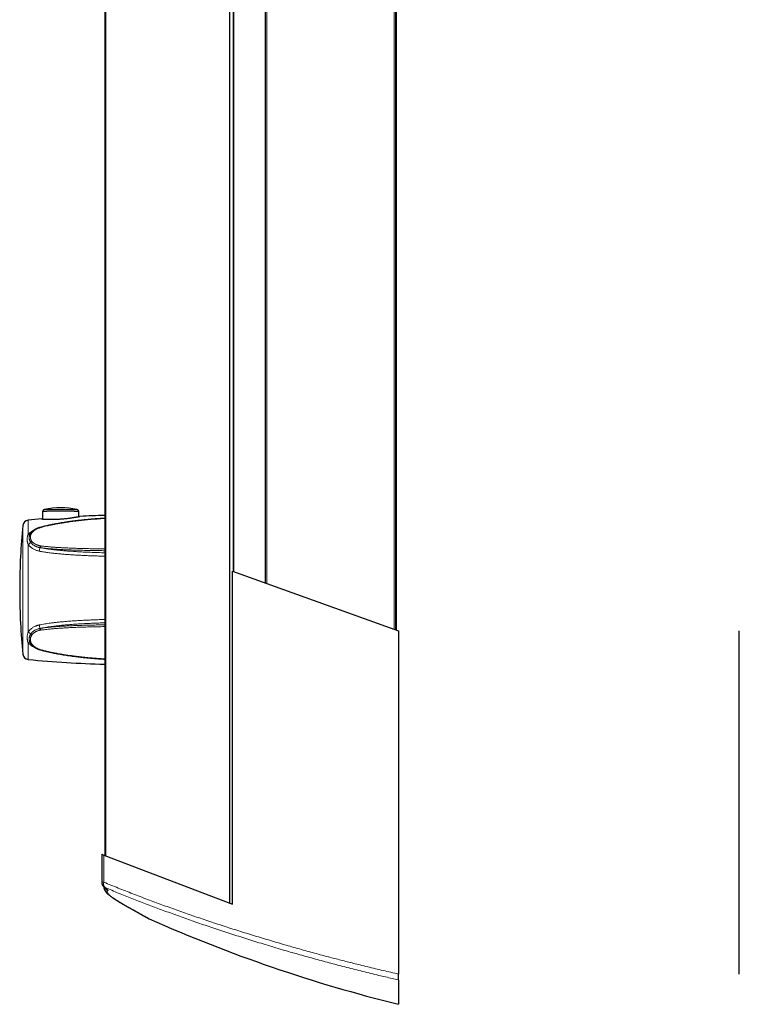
# Model space of a CAD drawing. Header units: millimetres. Extents: x 8 to 913, y 12 to 2661.
# Tile 12 of 39: x 95 to 335, y 1347 to 1676. Entities that reach past the tile are written whole.
import ezdxf

# ---------------------------------------------------------------- set-up
doc = ezdxf.new("R2010")
doc.units = ezdxf.units.MM

msp = doc.modelspace()

# ---------------------------------------------------------------- linework, layer by layer
at = {"color": 7, "linetype": 'Continuous', "lineweight": 30}
for p, q in [((165.02, 1380.71), (165.02, 2550.08)), ((123.3, 2534.1), (123.3, 1396.7)), ((220.43, 1471.89), (220.43, 2458.91)), ((220.43, 1471.89), (220.43, 2458.91)), ((220.45, 1471.88), (220.45, 2458.91)), ((220.63, 1471.82), (220.63, 2458.98)), ((176.9, 1487.52), (176.9, 2443.28)), ((166.29, 1491.33), (166.29, 2439.47)), ((102.58, 1511.58), (102.56, 1508.92)), ((114.67, 1509.73), (114.65, 1511.58)), ((102.03, 1506.18), (101.65, 1506.08)), ((165.92, 1380.37), (165.92, 1491.47)), ((165.92, 1491.47), (221.33, 1471.57)), ((94.92, 1486.12), (94.92, 1484.47)), ((221.33, 1471.57), (221.33, 1357.09)), ((335, 1357.1), (335, 1471.57)), ((98.32, 1467.83), (98.31, 1467.84)), ((122.3, 1397.08), (122.3, 1387.73)), ((122.3, 1397.08), (123.02, 1396.81)), ((123.02, 1396.81), (165.92, 1380.37)), ((122.3, 1387.73), (122.3, 1387.68)), ((138.14, 1375.53), (138.14, 1375.53)), ((221.33, 1355.13), (221.33, 1347.02))]:
    msp.add_line(p, q, dxfattribs=at)
at = {"color": 8, "linetype": 'Continuous', "lineweight": 0}
for p, q in [((123.66, 1396.56), (123.66, 2534.23)), ((219.85, 1472.1), (219.85, 2458.7)), ((220.43, 1471.89), (220.43, 2458.91)), ((220.43, 1471.89), (220.43, 2458.91)), ((177.39, 1487.35), (177.39, 2443.45)), ((166.34, 1491.31), (166.34, 2439.48)), ((97.77, 1508.53), (97.77, 1503.78)), ((95.97, 1463.84), (95.97, 1506.74)), ((102.09, 1506.11), (101.71, 1506.01)), ((97.77, 1500.44), (97.77, 1471.21)), ((102.01, 1499.32), (101.63, 1499.38)), ((101.71, 1500), (102.09, 1499.95)), ((101.63, 1472.4), (102.01, 1472.47)), ((102.09, 1471.84), (101.71, 1471.78)), ((97.77, 1467.67), (97.77, 1462.05)), ((101.71, 1465.41), (102.09, 1465.3)), ((123.02, 1396.81), (123.02, 1387.73))]:
    msp.add_line(p, q, dxfattribs=at)
at = {"color": 8, "linetype": 'Continuous', "lineweight": 0, "flags": 128}
for points in [[(101.71, 1506.01), (101.69, 1506.04), (101.67, 1506.07), (101.65, 1506.08), (101.65, 1506.08)], [(102.09, 1506.11), (102.06, 1506.15), (102.05, 1506.17), (102.03, 1506.18), (102.03, 1506.18)], [(101.64, 1465.32), (101.65, 1465.33), (101.67, 1465.34), (101.69, 1465.37), (101.71, 1465.41)], [(102.02, 1465.22), (102.03, 1465.22), (102.05, 1465.23), (102.06, 1465.26), (102.09, 1465.3)], [(123.02, 1387.73), (122.9, 1387.73), (122.79, 1387.73), (122.69, 1387.73), (122.6, 1387.73), (122.52, 1387.73), (122.45, 1387.73), (122.39, 1387.73), (122.35, 1387.73), (122.32, 1387.73), (122.3, 1387.73), (122.3, 1387.73)], [(129.59, 1380.32), (129.68, 1380.25), (129.81, 1380.17)], [(129.81, 1380.19), (129.81, 1380.19), (129.95, 1380.12)]]:
    msp.add_lwpolyline(points, dxfattribs=at)
at = {"color": 7, "linetype": 'Continuous', "lineweight": 30, "flags": 128}
msp.add_lwpolyline([(220.44, 1479.9), (220.44, 1480.08), (220.44, 1480.26), (220.44, 1480.43), (220.44, 1480.61), (220.44, 1480.78), (220.44, 1480.95), (220.44, 1481.11), (220.44, 1481.26), (220.44, 1481.41), (220.44, 1481.55), (220.44, 1481.68), (220.44, 1481.8), (220.44, 1481.91), (220.44, 1482.01), (220.44, 1482.11), (220.44, 1482.18), (220.44, 1482.25), (220.44, 1482.31), (220.44, 1482.35), (220.44, 1482.38), (220.44, 1482.39), (220.44, 1482.4), (220.44, 1482.39), (220.44, 1482.36), (220.44, 1482.33), (220.44, 1482.28), (220.44, 1482.22), (220.44, 1482.15), (220.44, 1482.06), (220.44, 1481.97), (220.44, 1481.86), (220.44, 1481.74), (220.44, 1481.62), (220.44, 1481.48), (220.44, 1481.34), (220.44, 1481.19), (220.44, 1481.03), (220.44, 1480.86), (220.44, 1480.69), (220.44, 1480.52), (220.44, 1480.35), (220.44, 1480.17), (220.44, 1479.99), (220.44, 1479.81), (220.44, 1479.63), (220.44, 1479.45), (220.44, 1479.27), (220.44, 1479.1), (220.44, 1478.93), (220.44, 1478.77), (220.44, 1478.61), (220.44, 1478.46), (220.44, 1478.31), (220.44, 1478.18), (220.44, 1478.05), (220.44, 1477.93), (220.44, 1477.83), (220.44, 1477.73), (220.44, 1477.65), (220.44, 1477.57), (220.44, 1477.51), (220.44, 1477.46), (220.44, 1477.43), (220.44, 1477.41), (220.44, 1477.4), (220.44, 1477.4), (220.44, 1477.42), (220.44, 1477.45), (220.44, 1477.49), (220.44, 1477.54), (220.44, 1477.61), (220.44, 1477.69), (220.44, 1477.78), (220.44, 1477.88), (220.44, 1477.99), (220.44, 1478.11), (220.44, 1478.24), (220.44, 1478.38), (220.44, 1478.53), (220.44, 1478.69), (220.44, 1478.85), (220.44, 1479.01), (220.44, 1479.18), (220.44, 1479.36), (220.44, 1479.54), (220.44, 1479.72), (220.44, 1479.9)], dxfattribs=at)
at = {"color": 7, "linetype": 'Continuous', "lineweight": 30}
for centre, radius, start, end in [((97.96, 1506.54), 2, 95.3731, 174.1392), ((135.42, 1108.3), 402, 94.7362, 95.3731), ((135.42, 1108.3), 402, 91.7275, 92.9105), ((296.92, 1486.12), 202, 174.1392, 180), ((296.92, 1484.47), 202, 180, 185.8608), ((97.96, 1464.04), 2, 185.8608, 264.6269), ((135.42, 1862.29), 402, 264.6269, 268.2725), ((124.3, 1387.73), 2, 180, 233.9908), ((124.3, 1387.68), 2, 180, 227.6423), ((341.21, 1832.43), 500, 246.0367, 256.1272)]:
    msp.add_arc(centre, radius, start, end, dxfattribs=at)
at = {"color": 8, "linetype": 'Continuous', "lineweight": 0}
for centre, radius, start, end in [((97.97, 1504.46), 0.711, 253.7934, 311.5979), ((97.28, 1501.73), 1.38, 291.047, 337.019), ((99.18, 1500.96), 0.669, 114.0814, 160.2198), ((98.81, 1503.94), 0.309, 72.2874, 139.661), ((97.74, 1499.47), 3.89, 340.9308, 358.7392), ((103.22, 1499.5), 1.59, 161.5356, 184.2319), ((103.64, 1499.45), 1.63, 162.2974, 184.6442), ((97.61, 1472.28), 4.02, 1.7005, 18.7904), ((103.24, 1472.29), 1.61, 176.0249, 198.2863), ((103.66, 1472.34), 1.65, 175.5873, 197.551), ((97.26, 1469.89), 1.42, 24.5868, 68.6889), ((99.19, 1470.72), 0.683, 201.1499, 245.7371), ((98, 1467), 0.702, 48.1328, 108.6973), ((98.8, 1467.56), 0.305, 220.7982, 290.4512), ((124.13, 1387.44), 1.71, 207.8362, 226.1721), ((124.51, 1387.13), 1.61, 158.0087, 227.6996), ((124.11, 1387.47), 1.68, 233.9954, 246.0418), ((125.21, 1386.73), 2.01, 204.2704, 243.9735)]:
    msp.add_arc(centre, radius, start, end, dxfattribs=at)
at = {"color": 7, "linetype": 'Continuous', "lineweight": 30}
msp.add_ellipse((108.62, 1496.36), major_axis=(-19.9, 0), ratio=0.821138, start_param=4.439021, end_param=4.985912, dxfattribs=at)
for points, knots in [([(103.24, 1512.09), (103.21, 1512.08), (103.15, 1512.07), (103.07, 1512.03), (102.98, 1511.99), (102.91, 1511.95), (102.83, 1511.89), (102.76, 1511.82), (102.69, 1511.75), (102.63, 1511.67), (102.6, 1511.61), (102.58, 1511.58), (102.58, 1511.58)], [0, 0, 0, 0, 0.101371, 0.21931, 0.317769, 0.42288, 0.53225, 0.644351, 0.758237, 0.873322, 0.989233, 1, 1, 1, 1]), ([(102.58, 1511.58), (102.58, 1511.58), (102.58, 1511.58), (102.61, 1511.58), (102.68, 1511.58), (102.76, 1511.58), (102.82, 1511.58), (102.84, 1511.58)], [0, 0, 0, 0, 0.14854, 0.388931, 0.631125, 0.875565, 1, 1, 1, 1]), ([(102.84, 1511.58), (102.88, 1511.58), (102.97, 1511.58), (103.15, 1511.58), (103.35, 1511.59), (103.58, 1511.59), (103.83, 1511.59), (104.11, 1511.59), (104.4, 1511.6), (104.73, 1511.6), (105.09, 1511.6), (105.49, 1511.6), (105.91, 1511.61), (106.36, 1511.61), (106.85, 1511.61), (107.38, 1511.61), (107.91, 1511.61), (108.47, 1511.61), (109, 1511.61), (109.5, 1511.61), (109.95, 1511.61), (110.4, 1511.61), (110.84, 1511.61), (111.27, 1511.61), (111.67, 1511.6), (112.06, 1511.6), (112.4, 1511.6), (112.7, 1511.6), (112.99, 1511.59), (113.28, 1511.59), (113.57, 1511.59), (113.82, 1511.59), (114.05, 1511.58), (114.25, 1511.58), (114.41, 1511.58), (114.54, 1511.58), (114.61, 1511.58), (114.65, 1511.58), (114.65, 1511.58), (114.65, 1511.58)], [0, 0, 0, 0, 0.023525, 0.047264, 0.071167, 0.095265, 0.119414, 0.143726, 0.168163, 0.192751, 0.221213, 0.249828, 0.278662, 0.307787, 0.341352, 0.375306, 0.409448, 0.443976, 0.481652, 0.510239, 0.538935, 0.568078, 0.597345, 0.625716, 0.654217, 0.680939, 0.707782, 0.729938, 0.752176, 0.778164, 0.804306, 0.830707, 0.857303, 0.883294, 0.909511, 0.936228, 0.963221, 0.985883, 1, 1, 1, 1]), ([(114.65, 1511.58), (114.65, 1511.58), (114.63, 1511.62), (114.59, 1511.68), (114.54, 1511.75), (114.48, 1511.82), (114.41, 1511.88), (114.34, 1511.93), (114.27, 1511.98), (114.2, 1512.02), (114.13, 1512.05), (114.06, 1512.07), (114.02, 1512.09), (113.99, 1512.09), (113.99, 1512.09)], [0, 0, 0, 0, 0.024907, 0.135661, 0.243867, 0.34941, 0.452117, 0.551745, 0.64797, 0.740361, 0.828352, 0.9112, 0.98793, 1, 1, 1, 1]), ([(123.3, 1509.14), (123.12, 1509.13), (122.49, 1509.1), (121.42, 1509.03), (120.08, 1508.93), (118.76, 1508.82), (117.45, 1508.7), (116.16, 1508.58), (114.9, 1508.44), (113.69, 1508.3), (112.53, 1508.16), (111.41, 1508), (110.34, 1507.85), (109.29, 1507.69), (108.29, 1507.52), (107.35, 1507.35), (106.49, 1507.2), (105.71, 1507.04), (104.99, 1506.89), (104.27, 1506.74), (103.57, 1506.58), (102.9, 1506.41), (102.39, 1506.28), (102.11, 1506.21), (102.03, 1506.18)], [0, 0, 0, 0, 0.024702, 0.087771, 0.150043, 0.211557, 0.272348, 0.332808, 0.392004, 0.448558, 0.502804, 0.555037, 0.605493, 0.654367, 0.701822, 0.747994, 0.787291, 0.823854, 0.858322, 0.891101, 0.92586, 0.959027, 0.987488, 1, 1, 1, 1]), ([(102.23, 1508.92), (102.23, 1508.92), (102.25, 1508.93), (102.32, 1508.93), (102.43, 1508.93), (102.57, 1508.92), (102.74, 1508.92), (102.94, 1508.91), (103.17, 1508.9), (103.43, 1508.89), (103.72, 1508.88), (104.03, 1508.86), (104.39, 1508.85), (104.8, 1508.84), (105.27, 1508.84), (105.79, 1508.84), (106.32, 1508.84), (106.87, 1508.85), (107.43, 1508.87), (108, 1508.9), (108.57, 1508.93), (109.13, 1508.98), (109.7, 1509.02), (110.26, 1509.08), (110.81, 1509.14), (111.34, 1509.21), (111.86, 1509.28), (112.35, 1509.35), (112.8, 1509.42), (113.2, 1509.48), (113.57, 1509.55), (113.88, 1509.6), (114.16, 1509.65), (114.4, 1509.69), (114.62, 1509.72), (114.79, 1509.75), (114.91, 1509.77), (114.98, 1509.78), (115, 1509.78), (115.01, 1509.78)], [0, 0, 0, 0, 0.005953, 0.02831, 0.050042, 0.071912, 0.094197, 0.116615, 0.140035, 0.163591, 0.187541, 0.211615, 0.238413, 0.265361, 0.298244, 0.331368, 0.364248, 0.397339, 0.430216, 0.463288, 0.496164, 0.529227, 0.562103, 0.595167, 0.628043, 0.661117, 0.693996, 0.727094, 0.75781, 0.788734, 0.816692, 0.844839, 0.870316, 0.895966, 0.922205, 0.948669, 0.971597, 0.994696, 1, 1, 1, 1]), ([(101.65, 1506.08), (101.58, 1506.06), (101.44, 1506.02), (101.22, 1505.95), (101, 1505.87), (100.78, 1505.78), (100.57, 1505.69), (100.36, 1505.59), (100.16, 1505.48), (99.96, 1505.37), (99.77, 1505.26), (99.59, 1505.13), (99.41, 1505), (99.24, 1504.87), (99.09, 1504.73), (98.94, 1504.58), (98.8, 1504.43), (98.68, 1504.29), (98.61, 1504.19), (98.58, 1504.14)], [0, 0, 0, 0, 0.0506, 0.109727, 0.169044, 0.228556, 0.28826, 0.348148, 0.408208, 0.468422, 0.528768, 0.589219, 0.649766, 0.710365, 0.77012, 0.82978, 0.889271, 0.948518, 1, 1, 1, 1]), ([(98.58, 1504.14), (98.57, 1504.13), (98.52, 1504.06), (98.45, 1503.95), (98.36, 1503.79), (98.3, 1503.67), (98.27, 1503.59), (98.27, 1503.58)], [0, 0, 0, 0, 0.078082, 0.355904, 0.633381, 0.910142, 1, 1, 1, 1]), ([(98.31, 1467.83), (98.34, 1467.78), (98.39, 1467.67), (98.47, 1467.52), (98.54, 1467.41), (98.57, 1467.36)], [0, 0, 0, 0, 0.310522, 0.666261, 1, 1, 1, 1]), ([(98.57, 1467.37), (98.58, 1467.34), (98.63, 1467.27), (98.73, 1467.14), (98.86, 1466.98), (99, 1466.83), (99.14, 1466.68), (99.3, 1466.54), (99.47, 1466.4), (99.65, 1466.27), (99.83, 1466.14), (100.02, 1466.02), (100.22, 1465.91), (100.42, 1465.8), (100.63, 1465.7), (100.85, 1465.6), (101.07, 1465.51), (101.29, 1465.43), (101.49, 1465.37), (101.6, 1465.34), (101.64, 1465.32)], [0, 0, 0, 0, 0.021815, 0.079594, 0.137792, 0.196367, 0.255267, 0.314437, 0.373823, 0.433243, 0.49296, 0.552576, 0.612208, 0.67183, 0.731419, 0.790955, 0.850419, 0.9098, 0.969088, 1, 1, 1, 1]), ([(101.64, 1465.32), (101.69, 1465.31), (101.82, 1465.27), (101.95, 1465.24), (102.02, 1465.22)], [0, 0, 0, 0, 0.395238, 1, 1, 1, 1]), ([(102.02, 1465.22), (102.11, 1465.19), (102.38, 1465.11), (102.87, 1464.99), (103.49, 1464.83), (104.15, 1464.67), (104.84, 1464.52), (105.56, 1464.36), (106.32, 1464.21), (107.14, 1464.05), (108.01, 1463.89), (108.94, 1463.73), (109.92, 1463.57), (110.92, 1463.42), (111.95, 1463.27), (113.01, 1463.13), (114.11, 1463), (115.24, 1462.86), (116.42, 1462.74), (117.65, 1462.62), (118.91, 1462.5), (120.21, 1462.4), (121.52, 1462.3), (122.55, 1462.23), (123.15, 1462.2), (123.3, 1462.19)], [0, 0, 0, 0, 0.0125606, 0.040062, 0.0702619, 0.1019077, 0.1347823, 0.1691253, 0.2052405, 0.2435473, 0.2846607, 0.3292449, 0.3750511, 0.4220295, 0.4702914, 0.5199626, 0.5711901, 0.6241472, 0.6790397, 0.7361145, 0.7957022, 0.8560987, 0.9169354, 0.9784911, 1, 1, 1, 1]), ([(122.95, 1386.26), (122.95, 1386.22), (122.96, 1386.14), (122.97, 1386), (123, 1385.86), (123.03, 1385.72), (123.07, 1385.59), (123.11, 1385.45), (123.16, 1385.32), (123.22, 1385.19), (123.29, 1385.06), (123.36, 1384.94), (123.45, 1384.8), (123.54, 1384.67), (123.65, 1384.52), (123.78, 1384.37), (123.93, 1384.2), (124.1, 1384.03), (124.29, 1383.84), (124.5, 1383.66), (124.72, 1383.47), (124.94, 1383.3), (125.16, 1383.12), (125.39, 1382.95), (125.63, 1382.77), (125.88, 1382.6), (126.13, 1382.42), (126.39, 1382.25), (126.66, 1382.07), (126.94, 1381.89), (127.22, 1381.71), (127.52, 1381.52), (127.82, 1381.33), (128.14, 1381.14), (128.46, 1380.95), (128.8, 1380.75), (129.14, 1380.55), (129.48, 1380.36), (129.7, 1380.23), (129.81, 1380.17)], [0, 0, 0, 0, 0.008583, 0.021276, 0.034281, 0.047685, 0.061589, 0.076108, 0.091384, 0.107951, 0.124989, 0.143465, 0.163645, 0.185922, 0.210787, 0.238829, 0.270594, 0.306056, 0.344316, 0.382885, 0.420269, 0.456397, 0.491799, 0.525869, 0.559332, 0.592326, 0.624954, 0.657298, 0.689421, 0.721374, 0.753201, 0.784937, 0.816615, 0.847558, 0.878986, 0.91043, 0.941882, 0.973333, 1, 1, 1, 1]), ([(122.95, 1386.25), (122.95, 1386.24), (122.96, 1386.18), (122.97, 1386.08), (122.99, 1385.93), (123.02, 1385.79), (123.06, 1385.66), (123.1, 1385.52), (123.15, 1385.39), (123.21, 1385.26), (123.28, 1385.13), (123.35, 1385), (123.43, 1384.87), (123.53, 1384.73), (123.63, 1384.59), (123.76, 1384.43), (123.9, 1384.27), (124.07, 1384.09), (124.26, 1383.91), (124.47, 1383.72), (124.68, 1383.54), (124.88, 1383.37), (125.1, 1383.21), (125.32, 1383.03), (125.56, 1382.86), (125.8, 1382.68), (126.06, 1382.51), (126.32, 1382.33), (126.58, 1382.15), (126.86, 1381.97), (127.14, 1381.79), (127.44, 1381.6), (127.74, 1381.41), (128.05, 1381.22), (128.37, 1381.03), (128.7, 1380.83), (129.04, 1380.63), (129.4, 1380.43), (129.65, 1380.28), (129.79, 1380.2), (129.81, 1380.19)], [0, 0, 0, 0, 0.002209, 0.014974, 0.02804, 0.04149, 0.055424, 0.069956, 0.085216, 0.101241, 0.118629, 0.137304, 0.157567, 0.17978, 0.204401, 0.231994, 0.263156, 0.298178, 0.336279, 0.375259, 0.413176, 0.445424, 0.479174, 0.513957, 0.548027, 0.581539, 0.614614, 0.647334, 0.679758, 0.711925, 0.743862, 0.775587, 0.807112, 0.838451, 0.86999, 0.901521, 0.933045, 0.964558, 0.996054, 1, 1, 1, 1]), ([(123.12, 1386.11), (123.15, 1386.09), (123.2, 1386.05), (123.28, 1385.99), (123.36, 1385.93), (123.44, 1385.87), (123.5, 1385.82), (123.55, 1385.78), (123.59, 1385.75), (123.61, 1385.72), (123.63, 1385.71), (123.64, 1385.7), (123.64, 1385.7), (123.64, 1385.7)], [0, 0, 0, 0, 0.080584, 0.184218, 0.292292, 0.404797, 0.514141, 0.619617, 0.720609, 0.806351, 0.887224, 0.963167, 1, 1, 1, 1]), ([(129.8, 1380.2), (129.85, 1380.17), (130.02, 1380.07), (130.32, 1379.9), (130.71, 1379.68), (131.08, 1379.47), (131.44, 1379.27), (131.79, 1379.07), (132.14, 1378.87), (132.48, 1378.68), (132.8, 1378.5), (133.12, 1378.32), (133.42, 1378.15), (133.72, 1377.99), (134, 1377.83), (134.28, 1377.67), (134.54, 1377.52), (134.8, 1377.38), (135.05, 1377.24), (135.28, 1377.11), (135.51, 1376.98), (135.73, 1376.86), (135.94, 1376.75), (136.13, 1376.64), (136.32, 1376.53), (136.5, 1376.43), (136.67, 1376.34), (136.82, 1376.25), (136.97, 1376.17), (137.11, 1376.09), (137.24, 1376.02), (137.35, 1375.96), (137.46, 1375.9), (137.56, 1375.84), (137.64, 1375.8), (137.72, 1375.75), (137.78, 1375.72), (137.84, 1375.69), (137.88, 1375.66), (137.92, 1375.64), (137.93, 1375.63), (137.94, 1375.63), (137.94, 1375.63), (137.94, 1375.63)], [0, 0, 0, 0, 0.008166, 0.034399, 0.060538, 0.08656, 0.112483, 0.138597, 0.164653, 0.190653, 0.216604, 0.242508, 0.268372, 0.2942, 0.319995, 0.345763, 0.371508, 0.397234, 0.422945, 0.448646, 0.47434, 0.50003, 0.525721, 0.551415, 0.577119, 0.602801, 0.628433, 0.654057, 0.679666, 0.705255, 0.730815, 0.756339, 0.781815, 0.807226, 0.832548, 0.857891, 0.883138, 0.908244, 0.933108, 0.957509, 0.977497, 0.993654, 1, 1, 1, 1]), ([(129.81, 1380.17), (129.9, 1380.11), (130.13, 1379.99), (130.48, 1379.79), (130.86, 1379.57), (131.23, 1379.36), (131.59, 1379.16), (131.94, 1378.97), (132.28, 1378.77), (132.61, 1378.59), (132.93, 1378.41), (133.24, 1378.23), (133.54, 1378.06), (133.84, 1377.9), (134.12, 1377.74), (134.39, 1377.59), (134.65, 1377.45), (134.91, 1377.3), (135.15, 1377.17), (135.39, 1377.04), (135.61, 1376.91), (135.82, 1376.8), (136.03, 1376.68), (136.22, 1376.58), (136.4, 1376.47), (136.58, 1376.38), (136.74, 1376.29), (136.89, 1376.2), (137.04, 1376.12), (137.17, 1376.05), (137.29, 1375.98), (137.41, 1375.92), (137.51, 1375.86), (137.61, 1375.81), (137.69, 1375.76), (137.76, 1375.72), (137.83, 1375.69), (137.88, 1375.66), (137.93, 1375.63), (137.97, 1375.61), (137.99, 1375.6), (138.02, 1375.59), (138.03, 1375.58), (138.04, 1375.57), (138.06, 1375.56), (138.08, 1375.56), (138.1, 1375.55), (138.11, 1375.54), (138.13, 1375.53), (138.14, 1375.53)], [0, 0, 0, 0, 0.018212, 0.043566, 0.068835, 0.094001, 0.119156, 0.144354, 0.169514, 0.19464, 0.219736, 0.244808, 0.269859, 0.294893, 0.319917, 0.344903, 0.369867, 0.394837, 0.419805, 0.444758, 0.469688, 0.494585, 0.51944, 0.544244, 0.568766, 0.593659, 0.618512, 0.643331, 0.668122, 0.69289, 0.717644, 0.742391, 0.76714, 0.7919, 0.816687, 0.841524, 0.86645, 0.891537, 0.91694, 0.943074, 0.971597, 0.979637, 0.985877, 0.989871, 0.993047, 0.995539, 0.997541, 0.999204, 1, 1, 1, 1]), ([(221.33, 1355.13), (221.33, 1355.14), (221.33, 1355.16), (221.33, 1355.23), (221.33, 1355.31), (221.33, 1355.42), (221.33, 1355.55), (221.33, 1355.7), (221.33, 1355.86), (221.33, 1356.04), (221.33, 1356.24), (221.33, 1356.44), (221.33, 1356.65), (221.33, 1356.87), (221.33, 1357.02), (221.33, 1357.09)], [0, 0, 0, 0, 0.076637, 0.153514, 0.230143, 0.306809, 0.383722, 0.460389, 0.5366, 0.613051, 0.689271, 0.766508, 0.843982, 0.921231, 1, 1, 1, 1])]:
    msp.add_open_spline(points, degree=3, knots=knots, dxfattribs=at)
at = {"color": 8, "linetype": 'Continuous', "lineweight": 0}
for points, knots in [([(103.24, 1512.09), (103.25, 1512.09), (103.26, 1512.09), (103.33, 1512.09), (103.45, 1512.09), (103.6, 1512.1), (103.8, 1512.1), (104.04, 1512.1), (104.32, 1512.1), (104.64, 1512.1), (104.97, 1512.11), (105.31, 1512.11), (105.65, 1512.11), (106.01, 1512.11), (106.4, 1512.11), (106.82, 1512.12), (107.28, 1512.12), (107.75, 1512.12), (108.24, 1512.12), (108.76, 1512.12), (109.3, 1512.12), (109.83, 1512.12), (110.33, 1512.12), (110.78, 1512.11), (111.19, 1512.11), (111.59, 1512.11), (111.98, 1512.11), (112.32, 1512.11), (112.62, 1512.1), (112.89, 1512.1), (113.14, 1512.1), (113.35, 1512.1), (113.53, 1512.1), (113.67, 1512.09), (113.79, 1512.09), (113.88, 1512.09), (113.95, 1512.09), (113.98, 1512.09), (113.99, 1512.09), (113.99, 1512.09)], [0, 0, 0, 0, 0.026567, 0.053229, 0.079805, 0.106267, 0.132807, 0.159286, 0.188277, 0.217341, 0.246349, 0.272265, 0.298248, 0.32424, 0.350169, 0.381131, 0.412179, 0.443234, 0.474205, 0.50952, 0.544956, 0.580385, 0.615693, 0.644714, 0.673869, 0.70305, 0.732167, 0.761156, 0.785688, 0.810299, 0.834895, 0.859406, 0.880177, 0.901018, 0.921849, 0.942606, 0.96346, 0.984403, 1, 1, 1, 1]), ([(123.3, 1509.08), (123.08, 1509.07), (122, 1509.02), (120.08, 1508.87), (117.72, 1508.67), (115.58, 1508.46), (113.65, 1508.24), (111.72, 1507.98), (109.96, 1507.72), (108.35, 1507.46), (106.89, 1507.2), (105.45, 1506.92), (104.16, 1506.64), (103.04, 1506.37), (102.4, 1506.2), (102.09, 1506.11)], [0, 0, 0, 0, 0.030689, 0.150334, 0.269969, 0.360381, 0.450804, 0.541223, 0.631627, 0.700444, 0.769277, 0.838098, 0.9069, 0.953451, 1, 1, 1, 1]), ([(97.77, 1503.78), (97.84, 1503.86), (97.97, 1504.02), (98.19, 1504.24), (98.45, 1504.46), (98.74, 1504.67), (99.06, 1504.88), (99.36, 1505.04), (99.56, 1505.12), (99.62, 1505.15)], [0, 0, 0, 0, 0.145571, 0.291144, 0.439942, 0.588743, 0.754426, 0.920111, 1, 1, 1, 1]), ([(101.71, 1506.01), (101.59, 1505.97), (101.36, 1505.9), (101.01, 1505.77), (100.67, 1505.63), (100.35, 1505.47), (100.05, 1505.29), (99.77, 1505.11), (99.51, 1504.9), (99.28, 1504.69), (99.08, 1504.47), (98.96, 1504.31), (98.91, 1504.24)], [0, 0, 0, 0, 0.098641, 0.197284, 0.2987274, 0.4001727, 0.5000618, 0.5999515, 0.7026229, 0.8052936, 0.9023327, 1, 1, 1, 1]), ([(97.77, 1500.44), (97.73, 1500.54), (97.65, 1500.73), (97.56, 1501.02), (97.49, 1501.31), (97.43, 1501.61), (97.4, 1501.9), (97.4, 1502.23), (97.42, 1502.6), (97.48, 1502.96), (97.56, 1503.27), (97.66, 1503.53), (97.74, 1503.7), (97.77, 1503.78)], [0, 0, 0, 0, 0.084343, 0.16877, 0.253135, 0.339881, 0.42669, 0.51344, 0.633631, 0.753816, 0.835865, 0.917971, 1, 1, 1, 1]), ([(98.55, 1501.19), (98.5, 1501.27), (98.39, 1501.44), (98.27, 1501.7), (98.17, 1501.97), (98.11, 1502.24), (98.08, 1502.51), (98.08, 1502.79), (98.11, 1503.06), (98.17, 1503.31), (98.22, 1503.48), (98.26, 1503.56), (98.27, 1503.58)], [0, 0, 0, 0, 0.110522, 0.221051, 0.334699, 0.448354, 0.558799, 0.669245, 0.78245, 0.895652, 0.978179, 1, 1, 1, 1]), ([(98.91, 1504.24), (98.86, 1504.16), (98.76, 1504.02), (98.65, 1503.79), (98.57, 1503.55), (98.51, 1503.31), (98.48, 1503.06), (98.48, 1502.81), (98.5, 1502.56), (98.55, 1502.32), (98.62, 1502.12), (98.7, 1501.93), (98.79, 1501.75), (98.87, 1501.63), (98.91, 1501.57)], [0, 0, 0, 0, 0.087314, 0.174636, 0.26434, 0.354052, 0.444722, 0.535393, 0.628244, 0.721091, 0.790241, 0.859389, 0.929696, 1, 1, 1, 1]), ([(101.63, 1499.38), (101.5, 1499.41), (101.24, 1499.46), (100.86, 1499.57), (100.48, 1499.7), (100.13, 1499.86), (99.8, 1500.04), (99.49, 1500.24), (99.21, 1500.46), (98.96, 1500.69), (98.73, 1500.94), (98.61, 1501.11), (98.55, 1501.19)], [0, 0, 0, 0, 0.099233, 0.199158, 0.301244, 0.404069, 0.503299, 0.603198, 0.705205, 0.807942, 0.903664, 1, 1, 1, 1]), ([(98.91, 1501.57), (98.96, 1501.5), (99.08, 1501.35), (99.28, 1501.13), (99.52, 1500.92), (99.78, 1500.73), (100.06, 1500.55), (100.36, 1500.4), (100.69, 1500.26), (101.03, 1500.15), (101.37, 1500.06), (101.6, 1500.02), (101.71, 1500)], [0, 0, 0, 0, 0.098626, 0.197254, 0.298598, 0.399942, 0.501201, 0.602458, 0.706645, 0.810829, 0.905117, 1, 1, 1, 1]), ([(101.42, 1498.2), (101.26, 1498.23), (100.95, 1498.3), (100.49, 1498.44), (100.04, 1498.62), (99.62, 1498.82), (99.23, 1499.05), (98.86, 1499.3), (98.52, 1499.58), (98.22, 1499.87), (97.97, 1500.16), (97.84, 1500.35), (97.77, 1500.44)], [0, 0, 0, 0, 0.10119, 0.20238, 0.306481, 0.41058, 0.511784, 0.612986, 0.717218, 0.821448, 0.910463, 1, 1, 1, 1]), ([(123.3, 1496.51), (123.25, 1496.52), (122.55, 1496.53), (121.23, 1496.57), (119.32, 1496.63), (117.48, 1496.7), (115.69, 1496.78), (113.97, 1496.87), (112.25, 1496.97), (110.58, 1497.09), (108.98, 1497.22), (107.43, 1497.36), (105.89, 1497.53), (104.62, 1497.68), (103.62, 1497.82), (102.88, 1497.94), (102.15, 1498.06), (101.66, 1498.15), (101.42, 1498.2)], [0, 0, 0, 0, 0.007445, 0.093741, 0.180075, 0.266409, 0.344742, 0.423074, 0.501458, 0.579841, 0.650539, 0.721236, 0.792041, 0.862843, 0.89711, 0.931377, 0.965689, 1, 1, 1, 1]), ([(123.3, 1498.35), (122.64, 1498.36), (121.34, 1498.37), (119.4, 1498.4), (117.48, 1498.44), (115.55, 1498.48), (113.75, 1498.54), (112.07, 1498.59), (110.52, 1498.65), (108.97, 1498.73), (107.43, 1498.82), (106.08, 1498.91), (104.91, 1499), (103.94, 1499.09), (102.97, 1499.2), (102.33, 1499.28), (102.01, 1499.32)], [0, 0, 0, 0, 0.091439, 0.181153, 0.270876, 0.360597, 0.450308, 0.523095, 0.595901, 0.668706, 0.741497, 0.814271, 0.860702, 0.907144, 0.953579, 1, 1, 1, 1]), ([(102.01, 1499.32), (102.42, 1499.25), (103.24, 1499.1), (104.48, 1498.91), (105.73, 1498.74), (106.98, 1498.59), (108.24, 1498.47), (109.71, 1498.33), (111.39, 1498.2), (113.29, 1498.07), (115.18, 1497.96), (116.49, 1497.89), (117.99, 1497.82), (119.69, 1497.76), (121.73, 1497.69), (122.93, 1497.66), (123.3, 1497.65)], [0, 0, 0, 0, 0.0592629, 0.1185496, 0.1778711, 0.2372174, 0.2965617, 0.3558629, 0.4445161, 0.5331816, 0.6218521, 0.7105121, 0.7157027, 0.8321376, 0.9485798, 1, 1, 1, 1]), ([(102.09, 1499.95), (102.49, 1499.9), (103.3, 1499.79), (104.54, 1499.66), (105.78, 1499.55), (107.02, 1499.46), (108.28, 1499.39), (109.74, 1499.31), (111.41, 1499.23), (113.3, 1499.16), (115.19, 1499.1), (116.49, 1499.07), (117.99, 1499.03), (119.68, 1499), (121.72, 1498.97), (122.93, 1498.96), (123.3, 1498.95)], [0, 0, 0, 0, 0.059202, 0.118429, 0.177691, 0.236979, 0.296264, 0.355504, 0.444065, 0.53264, 0.62122, 0.709787, 0.715202, 0.831439, 0.947686, 1, 1, 1, 1]), ([(101.42, 1473.57), (101.73, 1473.64), (102.35, 1473.76), (103.29, 1473.92), (104.24, 1474.07), (105.3, 1474.22), (106.47, 1474.36), (107.75, 1474.5), (109.25, 1474.65), (110.97, 1474.8), (112.9, 1474.94), (114.82, 1475.06), (116.72, 1475.16), (118.63, 1475.25), (120.46, 1475.32), (122.02, 1475.37), (122.94, 1475.39), (123.3, 1475.4)], [0, 0, 0, 0, 0.043811, 0.087624, 0.131533, 0.175443, 0.234323, 0.293208, 0.35209, 0.440596, 0.529102, 0.615506, 0.701911, 0.788372, 0.874833, 0.951306, 1, 1, 1, 1]), ([(97.77, 1471.21), (97.84, 1471.31), (97.97, 1471.5), (98.19, 1471.78), (98.45, 1472.04), (98.74, 1472.31), (99.06, 1472.56), (99.43, 1472.81), (99.83, 1473.03), (100.2, 1473.2), (100.53, 1473.33), (100.82, 1473.42), (101.12, 1473.51), (101.32, 1473.55), (101.42, 1473.57)], [0, 0, 0, 0, 0.085624, 0.171249, 0.258771, 0.346294, 0.443748, 0.541202, 0.641312, 0.741423, 0.805705, 0.869988, 0.934994, 1, 1, 1, 1]), ([(98.55, 1470.48), (98.61, 1470.57), (98.74, 1470.75), (98.97, 1471.02), (99.23, 1471.27), (99.52, 1471.5), (99.83, 1471.71), (100.16, 1471.9), (100.51, 1472.07), (100.88, 1472.21), (101.26, 1472.32), (101.51, 1472.37), (101.63, 1472.4)], [0, 0, 0, 0, 0.099471, 0.199636, 0.301966, 0.405034, 0.504502, 0.604643, 0.706914, 0.809926, 0.904663, 1, 1, 1, 1]), ([(101.71, 1471.78), (101.59, 1471.76), (101.36, 1471.72), (101.01, 1471.62), (100.67, 1471.5), (100.35, 1471.35), (100.05, 1471.19), (99.77, 1471), (99.51, 1470.79), (99.28, 1470.57), (99.08, 1470.34), (98.96, 1470.18), (98.91, 1470.1)], [0, 0, 0, 0, 0.098641, 0.197284, 0.298727, 0.400173, 0.500062, 0.599952, 0.702623, 0.805294, 0.902333, 1, 1, 1, 1]), ([(123.3, 1474.27), (122.64, 1474.25), (121.34, 1474.22), (119.4, 1474.14), (117.47, 1474.06), (115.54, 1473.96), (113.74, 1473.85), (112.07, 1473.73), (110.51, 1473.6), (108.97, 1473.46), (107.42, 1473.29), (106.07, 1473.13), (104.91, 1472.97), (103.94, 1472.82), (102.97, 1472.66), (102.33, 1472.53), (102.01, 1472.47)], [0, 0, 0, 0, 0.09181, 0.181653, 0.271503, 0.361351, 0.451191, 0.523931, 0.59669, 0.669446, 0.742189, 0.814916, 0.861186, 0.907467, 0.95374, 1, 1, 1, 1]), ([(102.01, 1472.47), (102.42, 1472.52), (103.23, 1472.64), (104.47, 1472.78), (105.79, 1472.91), (107.21, 1473.03), (108.72, 1473.13), (110.23, 1473.22), (111.74, 1473.29), (113.39, 1473.36), (115.17, 1473.43), (117.08, 1473.49), (119, 1473.54), (121.07, 1473.58), (122.5, 1473.6), (123.3, 1473.61)], [0, 0, 0, 0, 0.059057, 0.118134, 0.177204, 0.248212, 0.319235, 0.390272, 0.461311, 0.532331, 0.62152, 0.710719, 0.79992, 0.889113, 1, 1, 1, 1]), ([(123.3, 1473.02), (123.08, 1473.02), (122, 1473), (120.08, 1472.96), (117.72, 1472.91), (115.58, 1472.84), (113.65, 1472.77), (111.72, 1472.69), (109.96, 1472.59), (108.35, 1472.49), (106.89, 1472.38), (105.45, 1472.26), (104.16, 1472.12), (103.04, 1471.98), (102.4, 1471.89), (102.09, 1471.84)], [0, 0, 0, 0, 0.030689, 0.150334, 0.269969, 0.360381, 0.450804, 0.541223, 0.631627, 0.700444, 0.769277, 0.838098, 0.9069, 0.953451, 1, 1, 1, 1]), ([(97.77, 1467.67), (97.74, 1467.74), (97.68, 1467.87), (97.61, 1468.08), (97.54, 1468.3), (97.49, 1468.52), (97.45, 1468.75), (97.41, 1469.06), (97.39, 1469.44), (97.42, 1469.88), (97.49, 1470.32), (97.58, 1470.69), (97.68, 1470.99), (97.74, 1471.14), (97.77, 1471.21)], [0, 0, 0, 0, 0.063042, 0.126086, 0.189618, 0.253152, 0.318028, 0.382904, 0.513447, 0.633318, 0.753824, 0.876471, 0.938236, 1, 1, 1, 1]), ([(98.31, 1467.84), (98.3, 1467.87), (98.24, 1467.99), (98.17, 1468.21), (98.11, 1468.5), (98.08, 1468.79), (98.08, 1469.08), (98.11, 1469.37), (98.17, 1469.63), (98.24, 1469.87), (98.33, 1470.07), (98.43, 1470.28), (98.51, 1470.41), (98.55, 1470.48)], [0, 0, 0, 0, 0.036112, 0.144505, 0.253629, 0.359004, 0.46501, 0.572995, 0.681669, 0.760688, 0.839995, 0.919644, 1, 1, 1, 1]), ([(98.91, 1470.1), (98.86, 1470.02), (98.76, 1469.87), (98.65, 1469.63), (98.57, 1469.37), (98.51, 1469.11), (98.48, 1468.85), (98.48, 1468.58), (98.5, 1468.31), (98.55, 1468.07), (98.62, 1467.85), (98.7, 1467.66), (98.79, 1467.46), (98.87, 1467.34), (98.91, 1467.28)], [0, 0, 0, 0, 0.087009, 0.174636, 0.264063, 0.354053, 0.444462, 0.535393, 0.627958, 0.721091, 0.790108, 0.859823, 0.929534, 1, 1, 1, 1]), ([(100.07, 1466), (100.06, 1466), (99.91, 1466.06), (99.62, 1466.19), (99.23, 1466.4), (98.86, 1466.62), (98.52, 1466.88), (98.23, 1467.14), (97.97, 1467.4), (97.84, 1467.58), (97.77, 1467.67)], [0, 0, 0, 0, 0.005797, 0.155493, 0.299985, 0.445495, 0.594262, 0.744176, 0.871713, 1, 1, 1, 1]), ([(98.91, 1467.28), (98.96, 1467.2), (99.08, 1467.03), (99.28, 1466.8), (99.52, 1466.57), (99.78, 1466.36), (100.06, 1466.16), (100.36, 1465.97), (100.69, 1465.8), (101.03, 1465.65), (101.37, 1465.52), (101.6, 1465.44), (101.71, 1465.41)], [0, 0, 0, 0, 0.0982989, 0.1972543, 0.2982509, 0.3999425, 0.5008548, 0.6024585, 0.7062593, 0.8108294, 0.905117, 1, 1, 1, 1]), ([(102.09, 1465.3), (102.49, 1465.19), (103.3, 1464.97), (104.53, 1464.68), (105.85, 1464.39), (107.26, 1464.11), (108.76, 1463.84), (110.27, 1463.6), (111.78, 1463.38), (113.43, 1463.16), (115.21, 1462.94), (117.13, 1462.74), (119.05, 1462.56), (121.1, 1462.4), (122.51, 1462.3), (123.29, 1462.26), (123.3, 1462.26)], [0, 0, 0, 0, 0.058946, 0.117912, 0.176871, 0.248021, 0.319187, 0.390367, 0.461549, 0.532712, 0.622447, 0.712192, 0.801939, 0.891677, 0.998468, 1, 1, 1, 1]), ([(221.33, 1357.09), (220.46, 1357.29), (218.74, 1357.69), (216.15, 1358.29), (213.58, 1358.9), (211.01, 1359.52), (208.59, 1360.11), (206.33, 1360.68), (204.2, 1361.21), (202.09, 1361.75), (199.99, 1362.3), (197.9, 1362.85), (195.66, 1363.44), (193.27, 1364.09), (190.75, 1364.78), (188.23, 1365.48), (185.73, 1366.18), (183.17, 1366.92), (180.55, 1367.68), (177.87, 1368.48), (175.2, 1369.28), (172.56, 1370.09), (169.93, 1370.9), (167.32, 1371.72), (164.73, 1372.55), (162.16, 1373.38), (159.6, 1374.22), (157.07, 1375.07), (154.56, 1375.92), (152.07, 1376.78), (149.6, 1377.64), (147.15, 1378.5), (144.73, 1379.37), (142.33, 1380.25), (139.95, 1381.13), (137.53, 1382.03), (135.09, 1382.95), (132.62, 1383.9), (130.17, 1384.86), (127.76, 1385.81), (125.37, 1386.77), (123.8, 1387.41), (123.02, 1387.73)], [0, 0, 0, 0, 0.023712, 0.047428, 0.071144, 0.09486, 0.118572, 0.138387, 0.158202, 0.178016, 0.197725, 0.217434, 0.237143, 0.26126, 0.285379, 0.3095, 0.33362, 0.357737, 0.384023, 0.410314, 0.436608, 0.462902, 0.489193, 0.515479, 0.541764, 0.568055, 0.594348, 0.620641, 0.646931, 0.673216, 0.699501, 0.725791, 0.752083, 0.778375, 0.804665, 0.83095, 0.85912, 0.887296, 0.915475, 0.943654, 0.97183, 1, 1, 1, 1]), ([(123.43, 1385.93), (124.16, 1385.64), (125.61, 1385.04), (127.82, 1384.14), (130.06, 1383.24), (132.32, 1382.35), (134.6, 1381.46), (136.91, 1380.57), (139.25, 1379.68), (141.6, 1378.8), (143.98, 1377.92), (146.39, 1377.04), (148.81, 1376.17), (151.26, 1375.3), (153.73, 1374.44), (156.21, 1373.58), (158.75, 1372.72), (161.34, 1371.86), (163.98, 1370.99), (166.64, 1370.12), (169.32, 1369.27), (172.02, 1368.42), (174.77, 1367.57), (177.57, 1366.71), (180.42, 1365.86), (183.18, 1365.05), (185.84, 1364.28), (188.4, 1363.55), (190.98, 1362.82), (193.56, 1362.11), (196.16, 1361.4), (198.78, 1360.7), (201.41, 1360.01), (204.06, 1359.32), (206.72, 1358.64), (209.39, 1357.98), (212.07, 1357.32), (214.59, 1356.71), (216.94, 1356.15), (219.13, 1355.63), (220.6, 1355.3), (221.33, 1355.13)], [0, 0, 0, 0, 0.026236, 0.052473, 0.078709, 0.104963, 0.131222, 0.157483, 0.183744, 0.210002, 0.236256, 0.262511, 0.28877, 0.315031, 0.341293, 0.367552, 0.393806, 0.420975, 0.448149, 0.475326, 0.502503, 0.529677, 0.556846, 0.584967, 0.61309, 0.641211, 0.665996, 0.690785, 0.715577, 0.740368, 0.765157, 0.789942, 0.814864, 0.839791, 0.864721, 0.88965, 0.914577, 0.939499, 0.959666, 0.979833, 1, 1, 1, 1]), ([(124.33, 1384.93), (124.35, 1384.94), (124.39, 1384.97), (124.39, 1385.04), (124.36, 1385.12), (124.29, 1385.21), (124.2, 1385.3), (124.09, 1385.41), (123.97, 1385.52), (123.84, 1385.62), (123.72, 1385.72), (123.58, 1385.82), (123.48, 1385.9), (123.43, 1385.93)], [0, 0, 0, 0, 0.120012, 0.240125, 0.36014, 0.452915, 0.545778, 0.638643, 0.731422, 0.798443, 0.865463, 0.932731, 1, 1, 1, 1]), ([(129.95, 1380.12), (129.76, 1380.23), (129.38, 1380.44), (128.85, 1380.76), (128.35, 1381.06), (127.87, 1381.35), (127.41, 1381.63), (126.99, 1381.91), (126.59, 1382.17), (126.21, 1382.43), (125.86, 1382.68), (125.54, 1382.92), (125.24, 1383.15), (124.98, 1383.37), (124.77, 1383.57), (124.59, 1383.74), (124.45, 1383.89), (124.33, 1384.04), (124.23, 1384.17), (124.16, 1384.3), (124.11, 1384.42), (124.08, 1384.55), (124.08, 1384.67), (124.13, 1384.77), (124.21, 1384.86), (124.29, 1384.91), (124.33, 1384.93)], [0, 0, 0, 0, 0.041486, 0.08298, 0.124475, 0.16596, 0.207725, 0.249498, 0.291272, 0.333036, 0.376721, 0.420423, 0.464129, 0.50783, 0.551515, 0.588211, 0.624911, 0.661607, 0.697741, 0.733878, 0.770012, 0.815997, 0.862001, 0.908012, 0.954016, 1, 1, 1, 1]), ([(138.14, 1375.53), (138.14, 1375.53), (138.14, 1375.53), (138.1, 1375.55), (138.05, 1375.58), (137.97, 1375.62), (137.87, 1375.68), (137.75, 1375.74), (137.6, 1375.83), (137.41, 1375.93), (137.18, 1376.06), (136.92, 1376.21), (136.63, 1376.37), (136.3, 1376.55), (135.94, 1376.75), (135.54, 1376.98), (135.09, 1377.23), (134.61, 1377.5), (134.09, 1377.79), (133.54, 1378.1), (132.94, 1378.43), (132.31, 1378.79), (131.74, 1379.11), (131.24, 1379.39), (130.82, 1379.63), (130.39, 1379.87), (130.1, 1380.04), (129.95, 1380.12)], [0, 0, 0, 0, 0.034425, 0.073672, 0.112919, 0.148815, 0.18471, 0.220644, 0.256579, 0.29965, 0.342726, 0.385798, 0.429021, 0.472248, 0.515472, 0.561548, 0.607624, 0.65378, 0.699937, 0.747063, 0.794189, 0.841398, 0.888608, 0.916448, 0.944287, 0.972144, 1, 1, 1, 1])]:
    msp.add_open_spline(points, degree=3, knots=knots, dxfattribs=at)

doc.saveas('drawing.dxf')
